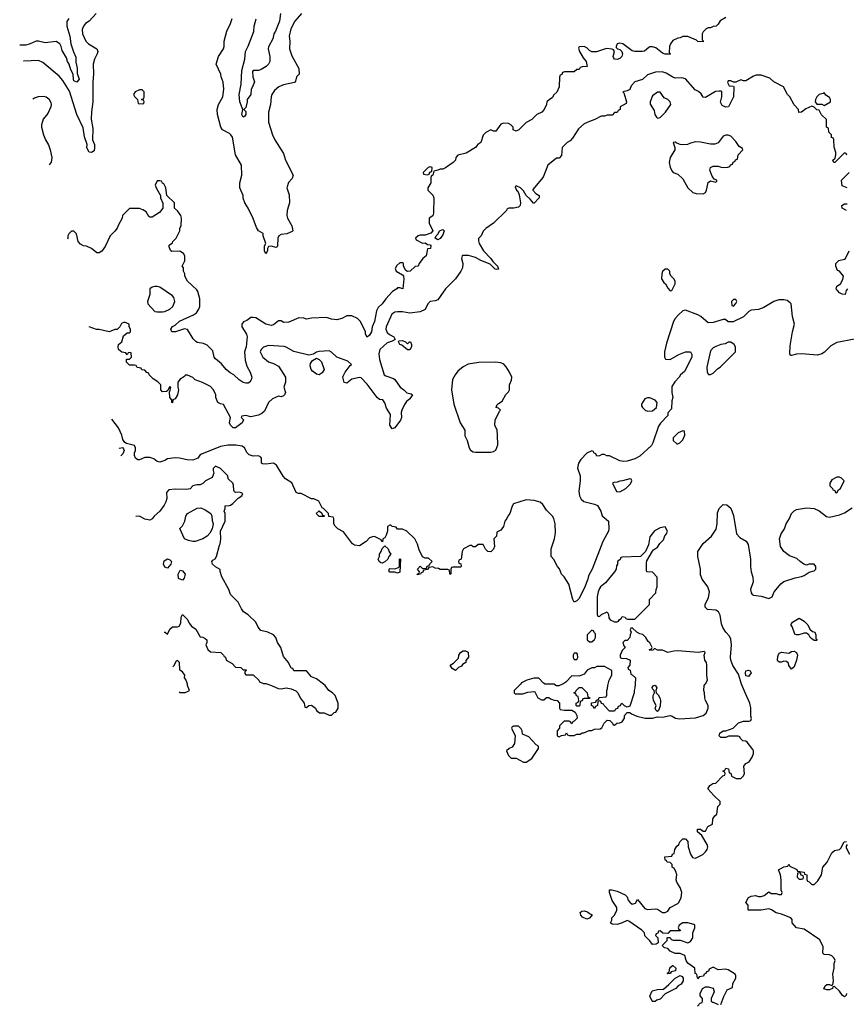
# Model space of a CAD drawing. Header units: inches. Extents: x 2380249 to 2585472, y 382747 to 546448.
# Tile 246 of 256: x 2442581 to 2449124, y 527464 to 535261. Entities that reach past the tile are written whole.
import ezdxf

# ---------------------------------------------------------------- set-up
doc = ezdxf.new("R2010")
doc.units = ezdxf.units.IN
doc.header["$MEASUREMENT"] = 0
doc.layers.add('C4542', color=7, linetype='Continuous')
doc.layers.add('C4543', color=7, linetype='Continuous')

msp = doc.modelspace()

# ---------------------------------------------------------------- linework, layer by layer
at = {"layer": 'C4542', "color": 4}
for points, elevation in [([(2443842.3, 529937.5), (2443850, 529934), (2443890, 529934), (2443910, 529942), (2443926, 529950), (2443908.4, 529988.4), (2443907.7, 530000)], 76), ([(2444544, 530000), (2444574, 529990), (2444625.4, 529965.4), (2444650, 529962), (2444690, 529971), (2444730, 529961), (2444765.4, 529945.4), (2444782, 529930), (2444802, 529890), (2444832, 529850), (2444838, 529818), (2444850, 529814), (2444868.4, 529831.6), (2444890, 529832), (2444922, 529810), (2444931.3, 529791.3), (2444952.7, 529772.7), (2444990, 529772), (2445030, 529754), (2445050, 529754), (2445070, 529774), (2445082, 529778), (2445102, 529810), (2445102, 529850), (2445078, 529910), (2445058, 529930), (2445028.9, 529948.9), (2444998, 529990), (2444984.9, 530000)], 76), ([(2446544, 530000), (2446494, 529950), (2446494, 529930), (2446503.6, 529923.6), (2446563.6, 529923.6), (2446603.1, 529936.9), (2446650, 529942), (2446658, 529938), (2446682, 529890), (2446710, 529874), (2446730, 529874), (2446750, 529894), (2446770, 529894), (2446783.6, 529883.6), (2446812.7, 529872.7), (2446834, 529870), (2446854, 529850), (2446854, 529810), (2446858, 529798), (2446892.7, 529792.7), (2446950, 529794), (2446978, 529778), (2446991.6, 529751.6), (2446994, 529730), (2446970, 529706), (2446958, 529702), (2446950, 529686), (2446942, 529702), (2446930, 529706), (2446890, 529706), (2446854, 529670), (2446854, 529650), (2446834, 529630), (2446834, 529590), (2446850, 529582), (2446870, 529594), (2446902, 529598), (2446910, 529614), (2446918, 529598), (2446930, 529594), (2446970, 529594), (2446990, 529602), (2447016.4, 529603.6), (2447032.7, 529612.7), (2447047.3, 529612.7), (2447088.4, 529631.6), (2447110, 529632), (2447130, 529642), (2447174.6, 529645.4), (2447190, 529654), (2447208.4, 529691.6), (2447230, 529714), (2447252.7, 529712.7), (2447274, 529690), (2447278, 529678), (2447290, 529674), (2447308.4, 529691.6), (2447330, 529692), (2447350, 529702), (2447368, 529730), (2447368.4, 529751.6), (2447390, 529774), (2447410, 529774), (2447423.6, 529763.6), (2447465.4, 529745.4), (2447531.1, 529731.1), (2447588.9, 529731.1), (2447630, 529741), (2447670, 529737.3), (2447730, 529751), (2447746.4, 529746.4), (2447770.7, 529730.7), (2447803.5, 529723.5), (2447930, 529733.4), (2447989.8, 529750.3), (2448015.1, 529770), (2448029.5, 529810), (2448029.3, 529830), (2448009, 529870), (2448004, 529890), (2448002, 529930), (2447995.3, 529950), (2447998, 529990), (2448008, 530000)], 76), ([(2446878.6, 530000), (2446847.3, 529987.3), (2446830, 529986), (2446810, 529998), (2446752, 530000)], 76), ([(2447452.2, 530000), (2447451.1, 529971.1), (2447444.7, 529950), (2447444.7, 529930), (2447410, 529826), (2447390, 529818), (2447367.3, 529827.3), (2447350, 529846), (2447338, 529842), (2447332.7, 529827.3), (2447318, 529822), (2447312.7, 529807.3), (2447298, 529802), (2447290, 529786), (2447250, 529786), (2447206, 529830), (2447202, 529842), (2447187.3, 529847.3), (2447182, 529862), (2447170, 529866), (2447158, 529862), (2447154, 529830), (2447138, 529822), (2447131.6, 529808.4), (2447126, 529810), (2447122, 529822), (2447106, 529830), (2447107.3, 529852.7), (2447142, 529858), (2447147.3, 529872.7), (2447162, 529878), (2447167.3, 529892.7), (2447222, 529898), (2447227.3, 529912.7), (2447228, 529950), (2447234.6, 529965.4), (2447235.3, 529990), (2447238.5, 530000)], 76), ([(2448130, 527462), (2448154.6, 527525.4), (2448182, 527578), (2448222, 527598), (2448226, 527630), (2448248.4, 527671.6), (2448248.7, 527690), (2448243.1, 527703.1), (2448190, 527738), (2448170, 527742), (2448110, 527738), (2448070, 527758), (2448038, 527742), (2448032.7, 527727.3), (2448018, 527722), (2448012.7, 527707.3), (2447998, 527702), (2447992.7, 527687.3), (2447958, 527682), (2447950, 527666), (2447946, 527670), (2447942, 527702), (2447928.4, 527708.4), (2447926, 527750), (2447869.2, 527789.2), (2447855.3, 527810), (2447846, 527850), (2447810, 527866), (2447770, 527866), (2447730, 527886), (2447710, 527906), (2447686, 527910), (2447666, 527930), (2447706, 527970), (2447706, 527990), (2447710, 527994), (2447730, 527994), (2447738, 527978), (2447752.7, 527972.7), (2447810, 527972), (2447870, 527952), (2447890, 527962), (2447908, 527990), (2447908.7, 528031.3), (2447926, 528070), (2447926, 528090), (2447916.4, 528096.4), (2447868.4, 528108.4), (2447830, 528108), (2447802, 528090), (2447794, 528070), (2447798, 528058), (2447812, 528050), (2447810, 528046), (2447730, 528046), (2447710, 528026), (2447672.7, 528027.3), (2447650, 528046), (2447638, 528042), (2447632, 528028), (2447618, 528022), (2447614, 528010), (2447631.6, 527991.6), (2447634, 527950), (2447619.6, 527940.4), (2447590, 527938), (2447570, 527966), (2447530, 528006), (2447526, 528030), (2447506, 528050), (2447403.1, 528123.1), (2447390, 528128.7), (2447350, 528108.7), (2447310, 528095.3), (2447270, 528098), (2447258, 528110), (2447268, 528130), (2447268.7, 528150), (2447288, 528170), (2447308, 528210), (2447308, 528230), (2447270, 528286), (2447248.7, 528350), (2447248.9, 528371.1), (2447269, 528371), (2447310, 528361), (2447374, 528330), (2447390, 528314), (2447398, 528290), (2447410, 528272), (2447430, 528258), (2447454.6, 528265.4), (2447470, 528294), (2447530, 528222.8), (2447550, 528214.8), (2447610, 528221), (2447630, 528218), (2447670, 528192), (2447690, 528192), (2447710, 528202), (2447728.9, 528231.1), (2447790, 528262), (2447798, 528270), (2447818, 528310), (2447822, 528350), (2447808.7, 528388.7), (2447782, 528430), (2447778, 528450), (2447782, 528490), (2447775.3, 528515.3), (2447760.4, 528540.4), (2447746, 528550), (2447746, 528570), (2447730, 528586), (2447706, 528590), (2447702, 528602), (2447690, 528606), (2447688.4, 528631.6), (2447742, 528638), (2447747.3, 528652.7), (2447762, 528658), (2447766, 528690), (2447783.1, 528716.9), (2447798, 528730), (2447806, 528750), (2447830, 528774), (2447850, 528774), (2447870, 528754), (2447871.3, 528710), (2447890, 528654), (2447906, 528626), (2447930, 528622), (2447988.9, 528651.1), (2448010, 528672), (2448022, 528690), (2448028, 528710), (2448022, 528730), (2447980.4, 528800.4), (2447946, 528830), (2447946, 528850), (2447971.1, 528851.1), (2447990, 528834), (2448010, 528834), (2448028, 528872), (2448066, 528890), (2448068.4, 528931.6), (2448083.1, 528956.9), (2448098, 528970), (2448106, 529030), (2448126, 529050), (2448126, 529070), (2448076.4, 529116.4), (2448028.4, 529171.6), (2448043.1, 529196.9), (2448068.4, 529211.6), (2448090, 529214), (2448147.3, 529272.7), (2448162, 529278), (2448166, 529290), (2448162, 529302), (2448146, 529310), (2448162, 529318), (2448170, 529334), (2448192, 529330), (2448198, 529298), (2448210, 529294), (2448214, 529270), (2448251.6, 529251.6), (2448290, 529252), (2448308.9, 529271.1), (2448318, 529290), (2448314, 529350), (2448330, 529371.3), (2448355.3, 529384.7), (2448378, 529422), (2448388.7, 529450), (2448388.7, 529470), (2448383.1, 529483.1), (2448340.4, 529540.4), (2448330, 529548), (2448306, 529550), (2448286, 529570), (2448282, 529582), (2448267.3, 529587.3), (2448191.6, 529588.4), (2448170, 529578), (2448130, 529578), (2448118, 529590), (2448122, 529610), (2448148, 529630), (2448170, 529631), (2448229.2, 529650.8), (2448270, 529692.7), (2448310, 529705.5), (2448354, 529706), (2448368.9, 529711.1), (2448373.6, 529726.4), (2448367, 529747), (2448368.3, 529811.7), (2448359.8, 529850), (2448324.9, 529924.9), (2448295.6, 530000)], 72), ([(2449126.8, 527550), (2449122.8, 527537.2), (2449110, 527524), (2449093.6, 527533.6), (2449070, 527568.7), (2449030, 527606), (2449018, 527602), (2449014, 527590), (2448990, 527578), (2448970, 527578), (2448947.3, 527587.3), (2448958, 527610), (2448970, 527622), (2448990, 527622), (2449010, 527614), (2449018, 527622), (2449022, 527650), (2449018, 527702), (2449028, 527750), (2449028.4, 527788.4), (2449035.3, 527810), (2449028, 527830), (2449008.9, 527848.9), (2448990, 527855.3), (2448950, 527858), (2448938, 527870), (2448940.4, 527920.4), (2448914.6, 527974.6), (2448790, 528058), (2448728.7, 528070), (2448695.3, 528110), (2448694.6, 528134.6), (2448686, 528150), (2448610, 528179), (2448570, 528189), (2448532.9, 528212.9), (2448510, 528219), (2448450, 528209), (2448348.4, 528208.4), (2448348, 528250), (2448328, 528270), (2448348.7, 528310), (2448370, 528321), (2448405.4, 528325.4), (2448430, 528318), (2448450, 528318), (2448474, 528326), (2448510, 528354), (2448530, 528342), (2448570, 528342), (2448590, 528334), (2448610, 528334), (2448615.3, 528350), (2448608, 528368), (2448608.7, 528450), (2448602, 528490), (2448588, 528530), (2448630, 528552), (2448662, 528558), (2448670, 528574), (2448678, 528558), (2448731.6, 528531.6), (2448738, 528518), (2448791.1, 528511.1), (2448794, 528494), (2448812, 528490), (2448812.7, 528452.7), (2448818, 528438), (2448830, 528434), (2448850, 528414), (2448870, 528414), (2448898.6, 528441.4), (2448929, 528490), (2448939, 528550), (2448973.2, 528590), (2449010, 528664.7), (2449030, 528681), (2449069, 528691), (2449080.4, 528699.6), (2449108, 528750), (2449126, 528754)], 68), ([(2449132, 528730), (2449123.6, 528716.4), (2449123.6, 528703.6), (2449150, 528654)], 68), ([(2447946, 527450), (2447967.3, 527472.7), (2447982, 527478), (2447986, 527490), (2447986, 527510), (2447966, 527530), (2447966, 527550), (2447986, 527590), (2448010, 527602), (2448030, 527602), (2448071, 527591), (2448076.9, 527563.1), (2448054, 527510), (2448054, 527490), (2448062, 527482), (2448070, 527482), (2448110, 527462)], 72)]:
    msp.add_lwpolyline(points, dxfattribs=dict(at, elevation=elevation))
for points, elevation in [([(2447630, 529782), (2447618, 529790), (2447610, 529806), (2447619, 529830), (2447598.4, 529870), (2447594, 529890), (2447595.1, 529910), (2447605.2, 529930), (2447602, 529950), (2447590, 529962), (2447587.3, 529972.7), (2447594, 529986), (2447610, 529990.6), (2447624, 529970), (2447616, 529950), (2447618, 529930), (2447635.1, 529915.1), (2447648, 529890), (2447652.4, 529870), (2447650, 529826), (2447638, 529790)], 76), ([(2446990, 529826), (2446986, 529830), (2446986, 529850), (2447002, 529858), (2447006, 529870), (2447002, 529902), (2446987.3, 529907.3), (2446982, 529922), (2446966, 529930), (2446982, 529938), (2446986, 529950), (2447008.4, 529971.6), (2447030, 529972), (2447074, 529930), (2447078, 529898), (2447094, 529890), (2447090, 529886), (2447050, 529886), (2447038, 529882), (2447032.7, 529867.3), (2447018, 529862), (2447014, 529830), (2447010, 529826)], 76), ([(2446530, 529666), (2446490, 529666), (2446478, 529662), (2446474, 529650), (2446502, 529590), (2446498, 529530), (2446478.8, 529501.2), (2446454, 529490), (2446434, 529470), (2446450, 529434), (2446470, 529414), (2446510, 529414), (2446570, 529382), (2446590, 529382), (2446635.3, 529410), (2446688, 529490), (2446687.3, 529507.3), (2446670, 529518), (2446610, 529582), (2446562, 529602), (2446558, 529630), (2446550, 529646)], 76), ([(2448750, 528506), (2448738, 528502), (2448734, 528470), (2448750, 528454), (2448770, 528454), (2448782, 528458), (2448786, 528470), (2448782, 528482), (2448767.3, 528487.3), (2448762, 528502)], 68), ([(2447070, 528138), (2447034.6, 528154.6), (2447022, 528170), (2447018, 528190), (2447030, 528202), (2447050, 528204.7), (2447075.3, 528195.3), (2447090, 528182), (2447112.7, 528172.7), (2447090, 528146)], 72), ([(2447710, 527706), (2447706, 527710), (2447722, 527718), (2447728.4, 527751.6), (2447748.4, 527771.6), (2447751.6, 527771.6), (2447774, 527750), (2447772, 527730), (2447738, 527722), (2447730, 527708)], 72), ([(2447590, 527486), (2447586, 527490), (2447568.4, 527528.4), (2447586, 527570), (2447630, 527582), (2447676.4, 527583.6), (2447720.4, 527619.6), (2447768.7, 527671.3), (2447810, 527692), (2447823.6, 527683.6), (2447832, 527670), (2447832, 527650), (2447816.9, 527623.1), (2447794, 527610), (2447774, 527590), (2447690, 527548), (2447650, 527506), (2447623.6, 527496.4), (2447610, 527486)], 72)]:
    msp.add_lwpolyline(points, close=True, dxfattribs=dict(at, elevation=elevation))
at = {"layer": 'C4543', "color": 4}
for points, elevation in [([(2443186.8, 535310), (2443131, 535250), (2443101, 535230), (2443086, 535210), (2443075.3, 535184.7), (2443077.3, 535150), (2443104, 535090), (2443126, 535070), (2443191, 535030), (2443198.8, 535010), (2443194, 534990), (2443173, 534950), (2443163, 534910), (2443165.5, 534830), (2443159.1, 534770), (2443160.7, 534610), (2443148.1, 534531.9), (2443147.1, 534472.9), (2443158.8, 534398.8), (2443157.3, 534310), (2443172, 534272), (2443173.4, 534246.6), (2443170, 534224), (2443150, 534208.7), (2443130, 534212.3), (2443118.7, 534230), (2443113.3, 534250), (2443113.8, 534273.8), (2443094.5, 534334.5), (2443083.7, 534403.7), (2443032.3, 534510), (2442974.2, 534694.1), (2442920.8, 534780.8), (2442894.2, 534814.1), (2442763.2, 534923.2), (2442730, 534937.2), (2442613.6, 534933.6), (2442611.5, 534933.2)], 56), ([(2444810.6, 535309.4), (2444758.8, 535250), (2444727.7, 535190), (2444714, 535130), (2444718.8, 535090), (2444716, 535030), (2444735.3, 534975.3), (2444790, 534874), (2444792, 534830), (2444772, 534810), (2444764.7, 534775.3), (2444756, 534764), (2444670, 534745.2), (2444630.6, 534729.4), (2444598.5, 534701.5), (2444577.3, 534670), (2444570.7, 534650), (2444564.9, 534590), (2444550.8, 534530), (2444550.8, 534450), (2444581, 534350), (2444601, 534310), (2444670, 534202), (2444686, 534150), (2444744.7, 534030), (2444737.3, 534002.7), (2444708.7, 533971.3), (2444696.3, 533930), (2444714.4, 533874.4), (2444716, 533810), (2444698, 533750), (2444696, 533710), (2444701, 533690), (2444734.8, 533630), (2444742, 533590), (2444736.9, 533583.1), (2444695.5, 533564.5), (2444650, 533559), (2444632, 533550), (2444624.7, 533530), (2444622, 533470), (2444618, 533462), (2444610, 533458), (2444570, 533468), (2444550, 533466), (2444542, 533450), (2444542, 533430), (2444530, 533406), (2444518, 533430), (2444518, 533470), (2444528, 533490), (2444508, 533550), (2444507.3, 533567.3), (2444470, 533588), (2444454.6, 533614.6), (2444430, 533686), (2444388.7, 533770), (2444362, 533810), (2444349.1, 533849.1), (2444348.7, 533870), (2444324, 533930), (2444324, 533970), (2444338, 534030), (2444336, 534110), (2444289.4, 534190), (2444266, 534330), (2444253.2, 534350), (2444240.1, 534360.1), (2444185.2, 534390), (2444173.2, 534410), (2444145.2, 534510), (2444144, 534550), (2444153.2, 534590), (2444189.3, 534650), (2444197, 534710), (2444190, 534766), (2444175.3, 534810), (2444174, 534830), (2444135.3, 534910), (2444155.3, 534970), (2444194, 535030), (2444199, 535050), (2444199, 535090), (2444219, 535170), (2444250, 535232), (2444261.2, 535270)], 56), ([(2444646, 535310), (2444638, 535250), (2444604.7, 535170), (2444591.3, 535150), (2444584.7, 535110), (2444550, 535046), (2444546.8, 535030), (2444561, 534970), (2444561, 534930), (2444551.3, 534910), (2444531.3, 534890), (2444493.2, 534866.8), (2444470, 534859), (2444430, 534858), (2444424.7, 534850), (2444426, 534810), (2444438, 534770), (2444424.7, 534730), (2444412, 534710), (2444411.3, 534670), (2444382, 534630), (2444382, 534610), (2444370, 534566), (2444354, 534550), (2444370, 534534), (2444371, 534510), (2444363.6, 534496.4), (2444350, 534489), (2444339, 534510), (2444348, 534550), (2444322, 534610), (2444319, 534670), (2444334, 534750), (2444340.2, 534859.8), (2444362, 534950), (2444369, 535010), (2444389.1, 535050.9), (2444433.1, 535166.9), (2444437.6, 535210), (2444451.3, 535268.7)], 52), ([(2442968.3, 535271.7), (2442953.5, 535246.5), (2442952.9, 535210), (2442976.9, 535130), (2442985.3, 535070), (2443006, 535006), (2443024.7, 534964.7), (2443026.2, 534926.2), (2443036.5, 534876.5), (2443035.9, 534835.9), (2443050.3, 534790.3), (2443033, 534767), (2443010, 534777.2), (2443005.4, 534790), (2443004.5, 534830), (2442984.8, 534864.7), (2442972.3, 534910), (2442959.6, 534930), (2442950, 534959), (2442917, 535017), (2442908.9, 535048.9), (2442898, 535070), (2442870, 535088.7), (2442782.8, 535077.2), (2442730, 535092), (2442710, 535092.3), (2442664.7, 535070), (2442630, 535060.9), (2442580.6, 535058.4)], 52), ([(2448170, 535278), (2448126.4, 535253.6), (2448110, 535226), (2448094, 535210), (2448070, 535208), (2448050, 535198), (2448030, 535198), (2448014, 535190), (2447990, 535166), (2447982, 535150), (2447982, 535102), (2447990, 535094), (2447990, 535086), (2447950, 535088), (2447939.3, 535099.3), (2447870, 535128.7), (2447830, 535128), (2447810, 535118), (2447790, 535115.3), (2447750, 535095.3), (2447732, 535070), (2447724.7, 535050), (2447722, 535002), (2447731.3, 534991.3), (2447730, 534988), (2447690, 534988), (2447670, 534995.3), (2447617.5, 535037.5), (2447590, 535046), (2447570, 535045.2), (2447559.8, 535040.2), (2447526.8, 535013.2), (2447510, 535009), (2447449.1, 535009.1), (2447430, 535015.3), (2447355.3, 535070), (2447330, 535076), (2447310.9, 535069.1), (2447301, 535050), (2447302, 535042), (2447312, 535030), (2447330, 535024), (2447346.8, 535010), (2447353.4, 534990), (2447346.8, 534970), (2447330, 534953.2), (2447310, 534945.2), (2447289.3, 534949.3), (2447282, 534962), (2447279, 534970), (2447288.7, 535010), (2447282, 535022), (2447270, 535028.7), (2447226.4, 535033.6), (2447147.3, 535007.3), (2447110, 535006), (2447090, 535018), (2447070, 535038), (2447050, 535048), (2447010, 535046), (2447005.4, 535034.6), (2447011.3, 535010), (2447040.5, 534960.5), (2447064.7, 534930), (2447072, 534890), (2447032.7, 534887.3), (2447018, 534882), (2447010, 534866), (2446990, 534866), (2446970, 534848), (2446892.7, 534847.3), (2446878, 534842), (2446872, 534828), (2446858, 534822), (2446852.7, 534807.3), (2446851.6, 534728.4), (2446831.6, 534688.4), (2446810, 534666), (2446796.9, 534643.1), (2446774, 534630), (2446754, 534610), (2446752, 534590), (2446732, 534550), (2446714, 534530), (2446674, 534510), (2446634, 534470), (2446590, 534448), (2446530.7, 534389.3), (2446510, 534378), (2446488, 534388), (2446486, 534410), (2446468.4, 534428.4), (2446450, 534438), (2446410, 534441.2), (2446390, 534434), (2446350, 534378), (2446330, 534378), (2446310, 534388), (2446271.6, 534368.4), (2446250, 534346), (2446231.3, 534290), (2446207.1, 534272.9), (2446190, 534248.7), (2446114.4, 534205.6), (2446050, 534188), (2446032, 534170), (2446030.9, 534149.1), (2446012, 534130), (2445950, 534088), (2445930, 534078), (2445910, 534078), (2445891.6, 534068.4), (2445858, 534062), (2445852, 534030), (2445838, 534022), (2445834, 534010), (2445834, 533970), (2445812, 533930), (2445812, 533910), (2445850, 533872), (2445858, 533850), (2445856, 533730), (2445850, 533708), (2445822, 533690), (2445822, 533650), (2445851.6, 533588.4), (2445834, 533570), (2445790, 533555.3), (2445750, 533555.3), (2445734, 533550), (2445714, 533530), (2445718, 533518), (2445770, 533492), (2445790, 533494), (2445810, 533482), (2445830, 533478), (2445836, 533470), (2445831.6, 533448.4), (2445810, 533446), (2445798, 533390), (2445770.8, 533369.2), (2445742, 533330), (2445734, 533310), (2445710, 533308), (2445670.8, 533269.2), (2445650, 533268), (2445636.4, 533276.4), (2445618, 533310), (2445618, 533330), (2445610, 533335.3), (2445590, 533335.3), (2445566.4, 533313.6), (2445552, 533290), (2445562, 533270), (2445610, 533242), (2445618, 533230), (2445621, 533210), (2445614, 533130), (2445590, 533138), (2445570, 533138), (2445566, 533130), (2445531, 533110), (2445478.8, 533050), (2445451, 533010), (2445418, 532982), (2445405.5, 532954.5), (2445388.3, 532871.7), (2445370.7, 532830), (2445364.7, 532790), (2445350, 532762), (2445330, 532746), (2445319, 532770), (2445319, 532790), (2445278, 532870), (2445254.2, 532894.1), (2445210, 532917.2), (2445170, 532915.3), (2445130, 532894), (2445090, 532885.2), (2445050, 532889), (2445010, 532902), (2444890, 532897.2), (2444850, 532889), (2444830, 532897.2), (2444790, 532901.2), (2444710, 532865.2), (2444670, 532864), (2444650, 532875.3), (2444630, 532875.3), (2444590, 532844), (2444570, 532839), (2444529.5, 532849.5), (2444450, 532899), (2444430, 532904), (2444410, 532902), (2444379.8, 532880.2), (2444351.1, 532868.9), (2444338, 532850), (2444338.8, 532830), (2444376, 532770), (2444381, 532750), (2444372.7, 532670), (2444360.5, 532630), (2444364.1, 532564.1), (2444378.8, 532518.8), (2444404.7, 532470), (2444418, 532430), (2444414, 532410), (2444402, 532390), (2444390, 532382), (2444370, 532382), (2444350, 532388.7), (2444318, 532410), (2444275.3, 532450), (2444245.4, 532465.4), (2444215.3, 532490), (2444177.2, 532537.2), (2444130, 532575.3), (2444121.2, 532590), (2444110, 532638), (2444064.1, 532684.1), (2444036.6, 532696.6), (2443985.2, 532705.2), (2443973.6, 532713.6), (2443954.6, 532734.6), (2443910, 532808), (2443886.4, 532813.6), (2443814, 532790), (2443786, 532790), (2443778, 532810), (2443790, 532832), (2443810, 532842), (2443846.8, 532873.2), (2443957.2, 532922.8), (2443979.1, 532940.9), (2443999.3, 532970), (2444006, 532990), (2444006.6, 533050), (2443990, 533108), (2443982, 533122), (2443908.7, 533190), (2443888, 533230), (2443888, 533250), (2443878, 533270), (2443876.4, 533296.4), (2443868, 533310), (2443887.3, 533352.7), (2443888, 533390), (2443878, 533410), (2443848.4, 533428.4), (2443785.6, 533425.6), (2443774.6, 533434.6), (2443763.1, 533463.1), (2443764, 533476), (2443790, 533494), (2443794, 533506), (2443818, 533530), (2443848, 533590), (2443848, 533610), (2443858, 533630), (2443862, 533690), (2443855.3, 533710), (2443830, 533748), (2443806, 533770), (2443806, 533810), (2443746, 533870), (2443738, 533930), (2443722, 533962), (2443710, 533966), (2443702, 533982), (2443690, 533986), (2443670, 533986), (2443654, 533950), (2443663.6, 533923.6), (2443694, 533870), (2443694, 533850), (2443712.7, 533807.3), (2443714, 533770), (2443686.4, 533733.6), (2443630, 533698), (2443610, 533698), (2443602, 533702), (2443580.4, 533740.4), (2443556.4, 533756.4), (2443530, 533766), (2443450, 533766), (2443394, 533710), (2443392, 533690), (2443362, 533638), (2443350.9, 533609.1), (2443334.4, 533585.6), (2443296, 533550), (2443255.9, 533464.1), (2443230, 533428.7), (2443210, 533414), (2443190, 533415.3), (2443150, 533449), (2443110, 533468.7), (2443086, 533470), (2443063.1, 533483.1), (2443044, 533504), (2443030, 533566), (2443010, 533586), (2442990, 533586), (2442970, 533566), (2442962, 533550), (2442962, 533530), (2442958.8, 533523.5)], 64), ([(2449127.3, 534187.3), (2449122, 534202), (2449110, 534206), (2449034, 534130), (2449026, 534130), (2449018, 534150), (2449036.4, 534163.6), (2449042, 534190), (2449042, 534210), (2449028, 534252), (2449026, 534310), (2449022, 534322), (2449007.3, 534327.3), (2449006, 534350), (2448986, 534370), (2448982, 534402), (2448966, 534410), (2448968, 534470), (2448928.9, 534508.9), (2448910, 534546), (2448890, 534548), (2448870, 534568), (2448850, 534575.3), (2448804, 534556), (2448770, 534528), (2448747.3, 534527.3), (2448746, 534550), (2448710, 534586), (2448678, 534650), (2448658, 534670), (2448626, 534730), (2448550, 534768), (2448518, 534798), (2448450, 534822), (2448410, 534822), (2448390, 534815.3), (2448330, 534778), (2448310, 534778), (2448290, 534786), (2448250, 534766), (2448230, 534766), (2448210, 534778), (2448190, 534778), (2448184.7, 534764.7), (2448198, 534738), (2448230, 534734), (2448234, 534730), (2448232, 534650), (2448192, 534570), (2448171.6, 534568.4), (2448141.2, 534581.2), (2448128.7, 534608.7), (2448139, 534650), (2448138, 534690), (2448134, 534694), (2448116.5, 534696.5), (2448088.2, 534691.8), (2448010, 534646), (2447990, 534648), (2447974.6, 534674.6), (2447953.6, 534693.6), (2447926.6, 534706.6), (2447852, 534792), (2447822, 534802), (2447770, 534797.2), (2447750, 534805.2), (2447698.9, 534838.9), (2447667.7, 534847.7), (2447614.4, 534845.6), (2447550, 534823.7), (2447510, 534786.6), (2447450.7, 534769.3), (2447422, 534738), (2447410, 534708), (2447390, 534698), (2447354, 534690), (2447362, 534682), (2447378.8, 534630), (2447384.7, 534610), (2447382, 534598), (2447334, 534570), (2447334, 534550), (2447318, 534542), (2447310, 534526), (2447290, 534526), (2447270, 534506), (2447230, 534506), (2447210, 534498), (2447183.6, 534496.4), (2447134, 534470), (2447090, 534455.3), (2447050, 534435.3), (2447003.5, 534396.5), (2446956.9, 534323.1), (2446936.9, 534303.1), (2446914, 534290), (2446874, 534250), (2446870, 534186), (2446850, 534166), (2446830, 534166), (2446762, 534110), (2446725.4, 534014.6), (2446643.6, 533916.4), (2446642, 533910), (2446665.4, 533885.4), (2446694, 533870), (2446694, 533850), (2446652.7, 533807.3), (2446647.3, 533807.3), (2446620.4, 533840.4), (2446588.9, 533868.9), (2446570, 533906), (2446546, 533930), (2446510, 533946), (2446502, 533938), (2446512, 533910), (2446522.8, 533902.8), (2446535.3, 533875.3), (2446544.7, 533810), (2446542, 533790), (2446530, 533778), (2446490.9, 533769.1), (2446452, 533768), (2446438, 533762), (2446434, 533750), (2446331.1, 533648.9), (2446271.6, 533608.4), (2446250, 533586), (2446234, 533550), (2446212.7, 533527.3), (2446212, 533510), (2446218, 533490), (2446252, 533430), (2446310, 533371.3), (2446325.4, 533345.4), (2446362, 533310), (2446370, 533286), (2446358, 533282), (2446344.7, 533284.7), (2446304, 533324), (2446230, 533355.3), (2446190, 533379), (2446132.9, 533392.9), (2446086.8, 533393.2), (2446082, 533390), (2446078.8, 533370), (2446087.3, 533330), (2446084.7, 533295.3), (2446072, 533270), (2446030, 533208), (2445951.3, 533130), (2445890, 533042), (2445870, 533034), (2445831.1, 533028.9), (2445812, 533010), (2445790, 532966), (2445751.6, 532948.4), (2445670, 532938), (2445610, 532949), (2445570, 532949), (2445550, 532944), (2445527.7, 532930), (2445482, 532830), (2445478.8, 532810), (2445490, 532784.7), (2445507.3, 532767.3), (2445542, 532750), (2445554, 532730), (2445530, 532715.3), (2445490, 532702), (2445431.3, 532650), (2445424, 532616), (2445427.7, 532570), (2445464.7, 532450), (2445479.8, 532439.8), (2445539.8, 532419.8), (2445550, 532412), (2445592, 532350), (2445622, 532330), (2445646.4, 532306.4), (2445679.6, 532299.6), (2445691.3, 532290), (2445670, 532258), (2445643.5, 532236.5), (2445627.1, 532212.9), (2445606, 532170), (2445601, 532150), (2445602, 532110), (2445596.3, 532090), (2445550, 532028), (2445530, 532022), (2445509.3, 532049.3), (2445514.8, 532134.8), (2445484.5, 532184.5), (2445470, 532228), (2445455.3, 532250), (2445430, 532254), (2445410, 532268.7), (2445330, 532374), (2445284.7, 532424.7), (2445270, 532429), (2445210, 532414), (2445170, 532384), (2445150, 532389), (2445139, 532430), (2445141.2, 532438.8), (2445158, 532470), (2445196.4, 532523.6), (2445206, 532530), (2445178, 532558), (2445090, 532588), (2445050, 532628.7), (2445030, 532639), (2444950, 532634), (2444931.3, 532628.7), (2444907.3, 532612.7), (2444870, 532605.2), (2444750, 532633.2), (2444690, 532668.7), (2444672.9, 532672.9), (2444550, 532682), (2444510, 532668), (2444492, 532650), (2444484.7, 532630), (2444504.7, 532590), (2444550, 532551.3), (2444590, 532538), (2444630, 532518), (2444684.7, 532430), (2444684.7, 532390), (2444671.3, 532350), (2444684.7, 532310), (2444678, 532290), (2444670, 532282), (2444650, 532275.3), (2444630, 532279), (2444581.4, 532258.6), (2444551.1, 532228.9), (2444518, 532162), (2444497.3, 532142.7), (2444470.7, 532129.3), (2444410, 532115.3), (2444370, 532126), (2444338, 532122), (2444334, 532110), (2444352, 532092), (2444342, 532070), (2444290, 532028), (2444270, 532028.7), (2444248, 532050), (2444242, 532070), (2444248, 532110), (2444192.9, 532212.9), (2444170, 532218), (2444148, 532230), (2444134, 532270), (2444132.5, 532292.5), (2444112.9, 532332.9), (2444090, 532355.3), (2444028.9, 532388.9), (2443969.3, 532409.3), (2443950, 532428), (2443910, 532446), (2443890, 532446), (2443884.7, 532435.3), (2443850, 532414), (2443832, 532390), (2443832, 532350), (2443838, 532330), (2443831, 532290), (2443810, 532258), (2443794, 532250), (2443790, 532226), (2443786, 532230), (2443786, 532250), (2443769.2, 532270), (2443766, 532314), (2443770, 532314), (2443778, 532350), (2443765.4, 532354.6), (2443754, 532326), (2443742, 532318), (2443710, 532314), (2443697.2, 532330), (2443698, 532370), (2443673.6, 532393.6), (2443636.4, 532416.4), (2443606, 532450), (2443602, 532462), (2443587.3, 532467.3), (2443570, 532486), (2443547.3, 532487.3), (2443542, 532502), (2443510, 532506), (2443502, 532522), (2443490, 532526), (2443450, 532526), (2443426, 532550), (2443427.3, 532572.7), (2443450, 532574), (2443466, 532590), (2443462, 532622), (2443450, 532626), (2443438, 532622), (2443430, 532606), (2443422, 532622), (2443390, 532628), (2443364, 532650), (2443359, 532670), (2443364, 532690), (2443388, 532710), (2443402, 532758), (2443430, 532782), (2443450, 532782), (2443458, 532790), (2443458, 532810), (2443446, 532830), (2443446, 532850), (2443410, 532866), (2443385.4, 532854.6), (2443374, 532830), (2443351.6, 532808.4), (2443332.7, 532807.3), (2443290, 532788.7), (2443208.4, 532808.4), (2443188.9, 532808.9), (2443130, 532828.6)], 68), ([(2442685.3, 534633.6), (2442698.5, 534641.5), (2442730, 534652.7), (2442770, 534656), (2442790, 534649.2), (2442810, 534634), (2442826.3, 534606.3), (2442829.3, 534590), (2442826, 534570), (2442802, 534518), (2442765.6, 534474.4), (2442754, 534430), (2442754, 534410), (2442769.2, 534350), (2442785.2, 534310), (2442809.2, 534270), (2442821.2, 534230), (2442834, 534170), (2442830, 534134), (2442813.9, 534111.6)], 64), ([(2449131.1, 533928.9), (2449090, 533946), (2449086, 533990), (2449148, 534050)], 68), ([(2449126, 533750), (2449090, 533768.7), (2449088, 533790), (2449110, 533802), (2449130, 533802)], 68), ([(2449134, 533130), (2449123.6, 533116.4), (2449114, 533086), (2449091.6, 533088.4), (2449070, 533099), (2449044, 533130), (2449048.7, 533151.3), (2449078, 533170), (2449096.5, 533203.5), (2449102, 533230), (2449070, 533268.7), (2449055.3, 533275.3), (2449042, 533310), (2449042, 533330), (2449064.7, 533355.3), (2449110, 533364.7), (2449118, 533370), (2449148, 533430)], 68), ([(2449190, 532732), (2449050, 532705.2), (2449001.4, 532678.6), (2448950.7, 532629.3), (2448930, 532615.3), (2448895.3, 532604.7), (2448770, 532615.3), (2448730, 532613.2), (2448690, 532602), (2448683.1, 532603.1), (2448676.4, 532616.4), (2448680.2, 532679.8), (2448699, 532790), (2448714, 532850), (2448699, 532910), (2448688, 533010), (2448680.4, 533020.4), (2448656.4, 533036.4), (2448630, 533042), (2448590, 533042), (2448550.9, 533029.1), (2448470, 532981.2), (2448430, 532965.2), (2448370, 532962), (2448352, 532950), (2448310.9, 532909.1), (2448228.4, 532868.4), (2448190, 532868), (2448167.3, 532887.3), (2448150, 532888), (2448070, 532864), (2448030, 532862), (2447971.9, 532911.9), (2447950, 532925.2), (2447850, 532962), (2447830, 532955.3), (2447794.8, 532925.2), (2447770, 532895.3), (2447757.3, 532870), (2447701.1, 532698.9), (2447684, 532630), (2447684.7, 532590), (2447692, 532572), (2447730, 532571.3), (2447798, 532610), (2447850, 532630.8), (2447870, 532631), (2447892, 532630), (2447902, 532610), (2447902, 532590), (2447843.6, 532476.4), (2447811.6, 532448.4), (2447802, 532430), (2447765.4, 532394.6), (2447743.6, 532356.4), (2447742, 532310), (2447751, 532270), (2447743.6, 532243.6), (2447739.6, 532180.4), (2447712, 532148), (2447710, 532128), (2447652.7, 532067.3), (2447636.4, 532043.6), (2447593.4, 531910), (2447580.7, 531890), (2447490, 531806), (2447450, 531783.7), (2447390, 531766), (2447362.7, 531762.7), (2447330, 531768.7), (2447250, 531808), (2447228.4, 531808.4), (2447210, 531818), (2447190, 531818), (2447171.6, 531808.4), (2447150, 531806), (2447142, 531822), (2447126, 531830), (2447122, 531842), (2447110, 531846), (2447070, 531828.7), (2447021.4, 531778.6), (2447002.8, 531750), (2446996, 531710), (2447016, 531650), (2447016, 531610), (2447006.4, 531526.4), (2447011, 531490), (2447024, 531464), (2447046.4, 531446.4), (2447130, 531426), (2447154.4, 531414.4), (2447181, 531370), (2447191.1, 531331.1), (2447242, 531290), (2447244.7, 531230), (2447241, 531210), (2447196, 531130), (2447111, 530910), (2447083.5, 530856.5), (2447078.8, 530830), (2447054.8, 530770), (2447010, 530678), (2446990, 530658), (2446970, 530648), (2446958, 530670), (2446928.7, 530790), (2446890, 530848), (2446869.1, 530869.1), (2446853.6, 530913.6), (2446838, 530930), (2446810, 530986), (2446788, 531010), (2446788, 531070), (2446815.3, 531150), (2446823.1, 531196.9), (2446819, 531270), (2446808.7, 531310), (2446798, 531330), (2446750, 531378), (2446722, 531422), (2446700.2, 531440.2), (2446653.6, 531453.6), (2446590, 531459), (2446490, 531428), (2446478, 531410), (2446461, 531350), (2446446, 531330), (2446438, 531310), (2446421, 531290), (2446410, 531248), (2446390, 531218), (2446358, 531202), (2446354, 531170), (2446334, 531150), (2446338, 531090), (2446330.8, 531069.2), (2446310, 531048), (2446286, 531050), (2446268.4, 531068.4), (2446250, 531106), (2446210, 531106), (2446190, 531086), (2446170, 531086), (2446156.4, 531096.4), (2446143.6, 531096.4), (2446094, 531070), (2446082, 531050), (2446074, 530990), (2446058, 530982), (2446054, 530970), (2446058, 530958), (2446072.7, 530952.7), (2446074, 530930), (2446070, 530926), (2446010, 530926), (2445998, 530922), (2445994, 530910), (2445994, 530870), (2445986, 530870), (2445982, 530902), (2445970, 530906), (2445910, 530906), (2445896.4, 530916.4), (2445870, 530918), (2445850, 530928), (2445818, 530922), (2445810, 530906), (2445778, 530902), (2445772.7, 530887.3), (2445758, 530882), (2445754, 530870), (2445730, 530866), (2445728, 530870), (2445742, 530878), (2445746, 530890), (2445728.9, 530911.1), (2445750, 530934), (2445770, 530914), (2445802, 530918), (2445807.3, 530932.7), (2445822, 530938), (2445827.3, 530952.7), (2445846, 530970), (2445816.4, 530996.4), (2445790, 530998), (2445770, 531008), (2445742, 531062), (2445729.1, 531109.1), (2445708.9, 531148.9), (2445646, 531210), (2445610, 531226), (2445570, 531226), (2445562, 531242), (2445528.4, 531248.4), (2445518, 531258), (2445510, 531258), (2445492.7, 531247.3), (2445491.6, 531211.6), (2445482, 531178), (2445470, 531158), (2445454, 531150), (2445452.7, 531127.3), (2445446, 531130), (2445442, 531142), (2445390, 531168), (2445372.7, 531167.3), (2445350, 531158), (2445322, 531130), (2445270, 531094), (2445230, 531099), (2445215.3, 531110), (2445144.7, 531204.7), (2445098, 531230), (2445078, 531250), (2445066, 531270), (2445066, 531310), (2445062, 531322), (2445027.3, 531327.3), (2445026, 531350), (2444986, 531390), (2444975.3, 531395.3), (2444948.4, 531448.4), (2444910, 531468), (2444890, 531468), (2444810, 531508), (2444788.4, 531508.4), (2444770, 531518), (2444733.6, 531593.6), (2444685.2, 531625.2), (2444666, 531646), (2444612.9, 531732.9), (2444589, 531749), (2444530, 531740.9), (2444503.7, 531743.7), (2444495.3, 531750), (2444495.3, 531790), (2444490, 531798), (2444470, 531808.7), (2444430, 531804), (2444396.5, 531816.5), (2444382, 531830), (2444359, 531870), (2444342.7, 531882.7), (2444292.1, 531892.1), (2444230, 531892.7), (2444170, 531881.2), (2444019.8, 531820.2), (2444007.1, 531812.9), (2443990, 531789), (2443950, 531774), (2443905.4, 531774.6), (2443846, 531790), (2443810, 531792.3), (2443750, 531782.7), (2443730, 531769.2), (2443690, 531757.2), (2443670, 531762), (2443643.1, 531783.1), (2443610, 531795.3), (2443570, 531795.3), (2443530, 531775.3), (2443516.4, 531776.4), (2443498, 531790), (2443488.7, 531810), (2443488.7, 531830), (2443498, 531850), (2443498, 531870), (2443488.4, 531888.4), (2443425.2, 531905.2), (2443412.5, 531912.5), (2443397.5, 531937.5), (2443389.2, 531970), (2443362.7, 532030), (2443309.9, 532098.1)], 72), ([(2443367.3, 531865.2), (2443370, 531867.7), (2443394, 531874), (2443403.5, 531863.5), (2443407.3, 531850), (2443396.7, 531823.3), (2443381.2, 531808.7)], 72), ([(2444984.9, 530000), (2444930, 530042), (2444890, 530058), (2444850, 530106), (2444750, 530106), (2444742, 530122), (2444730, 530126), (2444708.7, 530170), (2444670, 530218), (2444649, 530290), (2444622, 530330), (2444608.7, 530370), (2444590, 530388.7), (2444546, 530410), (2444490, 530424), (2444469, 530450), (2444449.1, 530489.1), (2444390, 530549), (2444352.5, 530572.5), (2444335.5, 530595.5), (2444309.4, 530649.4), (2444250, 530708.7), (2444237.2, 530750), (2444182, 530850), (2444168, 530892), (2444168, 530908), (2444130, 530928), (2444108, 530950), (2444102, 530970), (2444110, 530982), (2444128.4, 530991.6), (2444138, 531010), (2444161.2, 531098.8), (2444168.4, 531111.6), (2444173.2, 531146.8), (2444168.9, 531211.1), (2444208, 531290), (2444208, 531350), (2444198, 531370), (2444206, 531390), (2444206, 531410), (2444210, 531414), (2444230, 531412), (2444250, 531418), (2444268, 531430), (2444308.7, 531471.3), (2444338, 531490), (2444346, 531510), (2444320.4, 531520.4), (2444290, 531518), (2444282, 531522), (2444275.3, 531535.3), (2444274, 531574), (2444268, 531590), (2444230, 531626), (2444228, 531650), (2444170, 531708), (2444130, 531726), (2444112.7, 531707.3), (2444112, 531690), (2444118, 531670), (2444104.7, 531635.3), (2444052, 531610), (2444030.7, 531589.3), (2444010, 531577.2), (2443983.5, 531576.5), (2443951, 531569), (2443930, 531546), (2443898, 531542), (2443810, 531544), (2443762, 531538), (2443743.6, 531516.4), (2443746, 531470), (2443738, 531442), (2443723.5, 531416.5), (2443690.6, 531369.4), (2443644.7, 531330), (2443630, 531308), (2443610, 531299), (2443570, 531305.2), (2443528.9, 531328.9), (2443499.9, 531327.1)], 76), ([(2448295.6, 530000), (2448285.6, 530025.6), (2448270, 530078), (2448226.3, 530146.3), (2448209.8, 530189.8), (2448207.6, 530212.4), (2448214.5, 530310), (2448210, 530355.3), (2448198.3, 530378.3), (2448169.8, 530409.8), (2448147.5, 530447.5), (2448137.3, 530477.3), (2448125.9, 530545.9), (2448112.7, 530572.7), (2448090, 530584.7), (2448026, 530590), (2448008, 530610), (2448008, 530630), (2448034, 530686), (2448042, 530730), (2448028.7, 530770), (2447982, 530830), (2447970, 530866), (2447969, 530910), (2447949, 531010), (2447949, 531050), (2447990, 531112), (2448058, 531170), (2448092.9, 531227.1), (2448102, 531270), (2448104.7, 531355.3), (2448118, 531390), (2448150, 531422), (2448179.6, 531419.6), (2448210, 531392), (2448230, 531334), (2448256, 531190), (2448280.7, 531160.7), (2448330.7, 531130.7), (2448346.4, 531106.4), (2448364.7, 530990), (2448364.7, 530930), (2448371.3, 530890), (2448385.4, 530845.4), (2448386, 530810), (2448364.7, 530750), (2448370, 530722), (2448378, 530710), (2448390, 530704), (2448450, 530695.5), (2448510, 530678.8), (2448538, 530690), (2448554, 530730), (2448569, 530750), (2448606.8, 530793.2), (2448630, 530811), (2448718.6, 530841.4), (2448770, 530850.8), (2448790, 530858.8), (2448830, 530886.8), (2448870, 530896), (2448884, 530910), (2448884, 530930), (2448870, 530948.7), (2448831.1, 530948.9), (2448810, 530942), (2448788, 530950), (2448758, 530970), (2448733.6, 530993.6), (2448674.6, 531014.6), (2448628.7, 531050), (2448604, 531090), (2448595.3, 531150), (2448608.7, 531190), (2448635.3, 531230), (2448649, 531270), (2448675.3, 531310), (2448690, 531352), (2448710, 531372), (2448730, 531382), (2448810, 531396), (2448870, 531391), (2448910, 531371), (2448967.1, 531327.1), (2448990, 531322.8), (2449070, 531340.7), (2449110, 531356.3), (2449170, 531394.8)], 72), ([(2443725.4, 530411.7), (2443731.6, 530411.6), (2443750, 530394), (2443770, 530434), (2443790, 530454), (2443830, 530454), (2443842, 530458), (2443856.4, 530483.6), (2443858, 530530), (2443870, 530552), (2443910, 530512), (2443922, 530482), (2443939.6, 530459.6), (2443974.8, 530434.8), (2444010, 530374), (2444030, 530372), (2444050, 530362), (2444062, 530350), (2444062, 530330), (2444054, 530310), (2444070, 530274), (2444090, 530254), (2444174, 530250), (2444194, 530230), (2444198, 530218), (2444210, 530214), (2444214, 530190), (2444263.6, 530163.6), (2444290, 530134), (2444331.1, 530131.1), (2444350, 530114), (2444372.7, 530112.7), (2444372.7, 530107.3), (2444362, 530098), (2444363.6, 530083.6), (2444370, 530074), (2444430, 530074), (2444474, 530030), (2444478, 530018), (2444510, 530004.7), (2444530, 530004.7), (2444544, 530000)], 76), ([(2448008, 530000), (2448010, 530002), (2448024, 530030), (2448019, 530070), (2448021.2, 530150), (2448017.2, 530170), (2448005.2, 530190), (2447999, 530230), (2448006, 530250), (2447998, 530258), (2447950.6, 530249.4), (2447790, 530264.2), (2447758.4, 530261.6), (2447710, 530249), (2447670, 530268.7), (2447630, 530268), (2447610, 530278), (2447602, 530278), (2447591.6, 530268.4), (2447570, 530266), (2447567.3, 530272.7), (2447582, 530278), (2447586, 530290), (2447570, 530326), (2447556.4, 530336.4), (2447538, 530370), (2447513.6, 530393.6), (2447490, 530398), (2447466, 530410), (2447430, 530446), (2447418, 530442), (2447414, 530430), (2447422, 530410), (2447412, 530390), (2447411.6, 530368.4), (2447390, 530346), (2447370, 530346), (2447354, 530330), (2447363.6, 530303.6), (2447374, 530290), (2447350, 530266), (2447334, 530230), (2447334, 530210), (2447344.7, 530204.7), (2447383.6, 530203.6), (2447414, 530190), (2447411.6, 530148.4), (2447394, 530130), (2447398, 530118), (2447414, 530110), (2447418, 530078), (2447430, 530074), (2447454, 530050), (2447452.2, 530000)], 76), ([(2443907.7, 530000), (2443907.3, 530007.3), (2443896.4, 530036.4), (2443886, 530050), (2443888, 530070), (2443870, 530098), (2443848, 530110), (2443846, 530170), (2443830, 530186), (2443818, 530182), (2443798.8, 530141.2), (2443793.1, 530136.9)], 76), ([(2447238.5, 530000), (2447248, 530030), (2447268, 530070), (2447267.3, 530107.3), (2447210, 530138), (2447150, 530138), (2447130, 530128), (2447110, 530128), (2447074, 530110), (2447050, 530078), (2447010, 530062), (2446950, 530066), (2446903.6, 530016.4), (2446879.6, 530000.4), (2446878.6, 530000)], 76), ([(2446752, 530000), (2446740.4, 530000.4), (2446727.3, 530007.3), (2446690, 530046), (2446650, 530046), (2446594, 530030), (2446554, 530010), (2446544, 530000)], 76)]:
    msp.add_lwpolyline(points, dxfattribs=dict(at, elevation=elevation))
for points, elevation in [([(2443550, 534706), (2443530, 534706), (2443494, 534690), (2443482, 534670), (2443490, 534654), (2443514, 534630), (2443518, 534598), (2443550, 534594), (2443562, 534598), (2443566, 534610), (2443562, 534622), (2443546, 534630), (2443562, 534638), (2443566, 534650), (2443566, 534690)], 64), ([(2447630, 534688.7), (2447590, 534658), (2447571.3, 534610), (2447571.6, 534591.6), (2447602, 534542), (2447607.3, 534510), (2447621, 534490), (2447630, 534482.8), (2447650, 534487.3), (2447694, 534530), (2447734, 534590), (2447728.7, 534610), (2447710, 534628.7), (2447682.7, 534642.7), (2447650, 534688)], 72), ([(2448950, 534686), (2448942, 534678), (2448910, 534668.7), (2448891.3, 534650), (2448881, 534630), (2448878, 534610), (2448890, 534592), (2448931.3, 534591.3), (2448950, 534582), (2448998, 534610), (2448998, 534630), (2448990, 534646), (2448963.1, 534663.1)], 68), ([(2448190, 534348), (2448170, 534348), (2448150, 534338), (2448110, 534286), (2448083.6, 534276.4), (2448050, 534275.3), (2447970, 534292.7), (2447930, 534293.2), (2447890, 534284), (2447867.3, 534272.7), (2447830.7, 534269.3), (2447810, 534272), (2447782.5, 534282.5), (2447770, 534292.3), (2447754, 534290), (2447767.3, 534250), (2447767.3, 534230), (2447730.8, 534170), (2447722.8, 534130), (2447730, 534094), (2447743.6, 534063.6), (2447754, 534050), (2447790, 534038), (2447830, 534001), (2447870.7, 533930.7), (2447910, 533892), (2447936.4, 533883.6), (2447990, 533882), (2448010, 533894), (2448018, 533910), (2448030, 533972), (2448050, 533984.7), (2448090, 533974), (2448098, 533982), (2448098, 533990), (2448078, 533998), (2448061.2, 534021.2), (2448044, 534070), (2448048, 534090), (2448070, 534102), (2448110, 534102), (2448132.7, 534092.7), (2448150, 534092), (2448187.3, 534092.7), (2448202, 534098), (2448207.3, 534112.7), (2448222, 534118), (2448228, 534132), (2448242, 534138), (2448247.3, 534152.7), (2448262, 534158), (2448268.4, 534191.6), (2448306, 534230), (2448302, 534242), (2448276.4, 534256.4), (2448250, 534298), (2448210, 534338)], 72), ([(2445830, 534095.3), (2445814, 534090), (2445774, 534050), (2445778, 534038), (2445810, 534034), (2445822, 534038), (2445827.3, 534052.7), (2445842, 534058), (2445846, 534090)], 64), ([(2445890, 533518), (2445869, 533531), (2445878, 533550), (2445894, 533566), (2445904, 533590), (2445930, 533601), (2445941, 533590), (2445930, 533558), (2445910, 533528)], 64), ([(2447710, 533286), (2447690, 533286), (2447670, 533266), (2447664.7, 533250), (2447662, 533210), (2447679.6, 533179.6), (2447692, 533170), (2447710, 533134), (2447730, 533114), (2447742, 533118), (2447756.4, 533143.6), (2447768, 533170), (2447768, 533190), (2447758, 533210), (2447738, 533230), (2447728.4, 533248.4), (2447726, 533270)], 72), ([(2443670, 533148.7), (2443650, 533148.7), (2443630, 533142), (2443611.1, 533128.9), (2443610, 533086), (2443591, 533030), (2443596, 533010), (2443650, 532951.3), (2443670, 532946.8), (2443710, 532947.3), (2443730, 532950.7), (2443768.7, 532970), (2443793.2, 532990), (2443808.7, 533030), (2443800.2, 533060.2), (2443790, 533075.3), (2443690, 533142)], 68), ([(2448250, 533046), (2448230, 533046), (2448214, 533030), (2448218, 532998), (2448230, 532994), (2448250, 533014), (2448258, 533030)], 72), ([(2445650, 532694), (2445666, 532710), (2445674, 532710), (2445682, 532690), (2445682, 532670), (2445670, 532646), (2445650, 532646), (2445604.7, 532684.7), (2445589.5, 532689.5), (2445578, 532710), (2445583.1, 532716.9), (2445610, 532721), (2445634, 532710)], 68), ([(2448210, 532708.7), (2448190, 532708.7), (2448166.4, 532693.6), (2448130, 532688.7), (2448090, 532674), (2448070, 532662), (2448050, 532638), (2448021, 532510), (2448022, 532470), (2448032.7, 532452.7), (2448050, 532452), (2448070, 532462), (2448103.1, 532496.9), (2448126, 532510), (2448246, 532630), (2448248, 532670), (2448235.3, 532690)], 76), ([(2444950, 532449.2), (2444930, 532455.3), (2444898, 532478), (2444888, 532490), (2444880.2, 532520.2), (2444882, 532538), (2444898, 532562), (2444930, 532582), (2444951.1, 532571.1), (2444970.9, 532550.9), (2444991, 532491), (2444975.9, 532464.1)], 68), ([(2446350, 532549.3), (2446214.4, 532545.6), (2446130, 532534), (2446090, 532512.3), (2446050, 532477.2), (2446027.3, 532450), (2446007.5, 532412.5), (2445998.8, 532330), (2446016.8, 532216.8), (2446067.5, 532067.5), (2446104.7, 532010), (2446105.4, 531965.4), (2446122, 531930), (2446138, 531870), (2446150, 531852), (2446170, 531838), (2446190, 531836), (2446310, 531836), (2446330, 531841), (2446350, 531852), (2446364.7, 531895.3), (2446364, 531970), (2446359, 532010), (2446342, 532050), (2446344, 532090), (2446378, 532162), (2446386, 532170), (2446370, 532186), (2446349, 532190), (2446358, 532202), (2446358, 532210), (2446370, 532222), (2446400.4, 532239.6), (2446430, 532294), (2446450, 532314), (2446458, 532330), (2446458, 532370), (2446474.6, 532405.4), (2446475.3, 532430), (2446459, 532470), (2446432.5, 532512.5), (2446412.5, 532532.5), (2446390, 532545.2)], 72), ([(2447570, 532268), (2447550, 532268), (2447530, 532258), (2447503.6, 532216.4), (2447503.6, 532203.6), (2447512, 532190), (2447532, 532170), (2447550, 532161), (2447590, 532164.7), (2447622, 532190), (2447628, 532230), (2447610, 532248)], 72), ([(2447830, 532006), (2447794, 531990), (2447754, 531950), (2447754, 531930), (2447782, 531902), (2447790, 531902), (2447806, 531910), (2447830, 531934), (2447846, 531970), (2447842, 532002)], 76), ([(2447410, 531626), (2447351.1, 531608.9), (2447330, 531608), (2447310, 531598), (2447283.6, 531596.4), (2447274, 531590), (2447305.4, 531525.4), (2447330, 531522), (2447378, 531550), (2447414.6, 531585.4), (2447426, 531610), (2447422, 531622)], 76), ([(2449070, 531638), (2449050, 531638), (2449010, 531618), (2448994, 531590), (2448994, 531570), (2449014, 531550), (2449018, 531538), (2449032.7, 531532.7), (2449038, 531518), (2449050, 531514), (2449062, 531538), (2449078, 531550), (2449106, 531610), (2449086, 531630)], 76), ([(2443950, 531128.7), (2443916.4, 531136.4), (2443886, 531150), (2443848.9, 531231.1), (2443870, 531254), (2443888, 531290), (2443895.3, 531330), (2443909.3, 531350.7), (2443986.3, 531393.7), (2444014.4, 531394.4), (2444050, 531381), (2444094, 531350), (2444102, 531330), (2444103.6, 531296.4), (2444112, 531270), (2444104.7, 531230), (2444085.4, 531194.6), (2444064.7, 531170), (2444030.7, 531149.3), (2443970, 531129)], 76), ([(2444950, 531326), (2444928, 531350), (2444952, 531372), (2444972.7, 531352.7), (2444978, 531338), (2444992.7, 531332.7), (2444990, 531326)], 72), ([(2447690, 531246), (2447650, 531238), (2447606.8, 531213.2), (2447570, 531166), (2447556.9, 531103.1), (2447534, 531050), (2447494, 531010), (2447350, 531006), (2447338, 531002), (2447332.7, 530987.3), (2447314, 530970), (2447314, 530950), (2447303.6, 530936.4), (2447302, 530910), (2447290, 530888), (2447218.5, 530801.5), (2447178, 530770), (2447170, 530758), (2447158.8, 530730), (2447150.8, 530690), (2447152, 530552), (2447158, 530538), (2447170, 530534), (2447186, 530550), (2447230.8, 530570.8), (2447242, 530550), (2447243.6, 530523.6), (2447254, 530510), (2447290, 530494), (2447310, 530494), (2447322, 530498), (2447328, 530512), (2447342, 530518), (2447350, 530534), (2447374, 530530), (2447378, 530518), (2447392.7, 530512.7), (2447450, 530514), (2447566, 530630), (2447566, 530670), (2447616.4, 530723.6), (2447618, 530750), (2447626, 530770), (2447627.3, 530847.3), (2447590, 530886), (2447546, 530890), (2447542, 530902), (2447542, 530958), (2447545.2, 530974.8), (2447588.7, 531051.3), (2447597.2, 531062.8), (2447630, 531084.7), (2447647, 531113), (2447678, 531142), (2447686.8, 531173.2), (2447702, 531190), (2447708.7, 531210)], 76), ([(2445450, 530958), (2445440.4, 530960.4), (2445426, 530970), (2445418, 530990), (2445428, 531010), (2445428.7, 531030), (2445442, 531050), (2445450, 531074), (2445470, 531094), (2445498, 531070), (2445506, 531046), (2445518, 531030), (2445502, 531010), (2445494, 530990), (2445470, 530968)], 72), ([(2443750, 530918), (2443730, 530926), (2443718, 530950), (2443724, 530976), (2443750, 530991.3), (2443770, 530984.7), (2443781, 530970), (2443778, 530950)], 76), ([(2445570, 530878), (2445550, 530886), (2445510, 530886), (2445506, 530890), (2445506, 530910), (2445510, 530914), (2445550, 530912), (2445578, 530922), (2445586, 530930), (2445586, 530990), (2445590, 530992), (2445594, 530990), (2445590, 530886)], 72), ([(2443870, 530822), (2443836.4, 530836.4), (2443834, 530870), (2443850, 530902), (2443870, 530898), (2443891, 530870), (2443882, 530838)], 76), ([(2448870, 530346), (2448850, 530358), (2448838, 530370), (2448828, 530390), (2448810, 530402), (2448790, 530402), (2448749.1, 530389.1), (2448728.7, 530388.7), (2448715.3, 530395.3), (2448696.4, 530456.4), (2448686, 530470), (2448698, 530490), (2448750, 530522), (2448790, 530498.8), (2448818.8, 530470), (2448834.8, 530434.8), (2448856.9, 530416.9), (2448874, 530410), (2448882, 530390), (2448882, 530362), (2448894, 530350), (2448890, 530346)], 68), ([(2447110, 530426), (2447074, 530390), (2447074, 530350), (2447090, 530334), (2447110, 530334), (2447130, 530354), (2447138, 530370), (2447138, 530398), (2447127.3, 530407.3), (2447122, 530422)], 76), ([(2446030, 530108), (2446003.1, 530123.1), (2445988, 530150), (2446014.6, 530165.4), (2446055.3, 530204.7), (2446058, 530230), (2446070, 530251.3), (2446090, 530262), (2446110, 530262), (2446130, 530252), (2446132.7, 530212.7), (2446112.7, 530187.3), (2446112, 530170), (2446085.4, 530154.6), (2446076.9, 530143.1), (2446054, 530130)], 72), ([(2446990, 530246), (2446970, 530246), (2446962, 530230), (2446962, 530210), (2446970, 530194), (2446990, 530194), (2446998, 530210), (2446996.4, 530236.4)], 76), ([(2448690, 530118), (2448670, 530148), (2448665.2, 530165.2), (2448650, 530179), (2448630, 530181.2), (2448610, 530173.2), (2448594, 530174), (2448582.7, 530182.7), (2448579, 530190), (2448580.9, 530219.1), (2448586.3, 530233.7), (2448596.5, 530243.5), (2448610, 530252), (2448670, 530246), (2448690, 530258), (2448710, 530261), (2448730.8, 530250.8), (2448737.3, 530230), (2448730, 530188), (2448710, 530135.3)], 68), ([(2448350, 530059), (2448330, 530065.2), (2448325.1, 530090), (2448330, 530104.7), (2448349, 530111), (2448363.6, 530103.6), (2448371, 530090)], 68)]:
    msp.add_lwpolyline(points, close=True, dxfattribs=dict(at, elevation=elevation))

doc.saveas('drawing.dxf')
